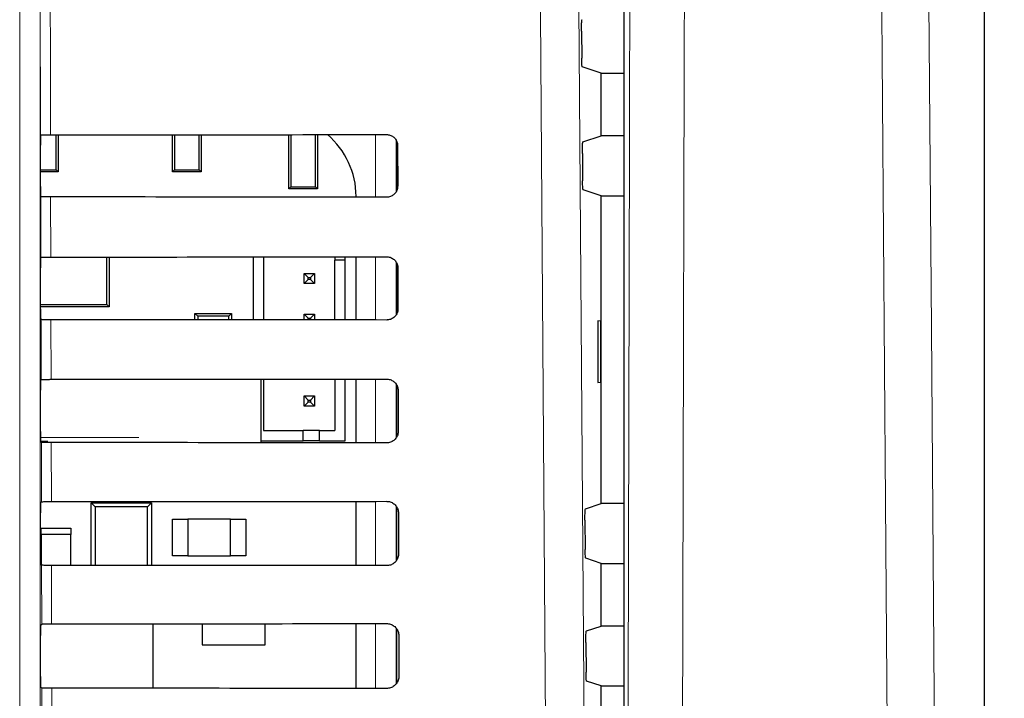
# Paper-space layout 'Blatt3' of a CAD drawing. Header units: millimetres. Extents: x 5 to 418, y 2 to 292.
# Tile 35 of 50: x 125 to 137, y 182 to 190. Entities that reach past the tile are written whole.
import ezdxf

# ---------------------------------------------------------------- set-up
doc = ezdxf.new("R2010")
doc.units = ezdxf.units.MM
doc.layers.add('SLD-0', color=7, linetype='Continuous')
doc.styles.add('SLDTEXTSTYLE1', font='TXT', dxfattribs={"width": 0.605})
doc.dimstyles.new('SLDDIMSTYLE1', dxfattribs={"dimtxt": 3.5, "dimasz": 3.5, "dimexe": 0, "dimexo": 0.0625, "dimgap": 0.875, "dimtad": 1, "dimdec": 1, "dimlfac": 4, "dimrnd": 1e-09, "dimzin": 12, "dimdsep": 46, "dimtxsty": 'SLDTEXTSTYLE1', "dimsah": 1, "dimcen": 0.09, "dimadec": 0, "dimazin": 3, "dimtfac": 1, "dimtofl": 0, "dimtmove": 0, "dimatfit": 3, "dimfxl": 1, "dimfrac": 2, "dimtolj": 1, "dimtzin": 12, "dimarcsym": 0})

# ---------------------------------------------------------------- blocks, each defined once
blk = doc.blocks.new('_D_14')
at = {"layer": 'SLD-0', "color": 7}
for p, q in [((135.067, 252.265), (148.992, 252.265)), ((147.992, 252.265), (147.992, 99.325)), ((134.526, 99.325), (148.992, 99.325))]:
    blk.add_line(p, q, dxfattribs=at)
for points in [[(147.992, 252.265), (147.532, 248.765), (148.452, 248.765)], [(147.992, 99.325), (148.452, 102.825), (147.532, 102.825)]]:
    blk.add_solid(points, dxfattribs=at)
at = {"layer": 'SLD-0', "color": 7, "insert": (143.48, 169.779), "char_height": 3.5, "attachment_point": 1, "rotation": 90, "style": 'SLDTEXTSTYLE1'}
blk.add_mtext('611,8', dxfattribs=at)

psp = doc.layouts.new('Blatt3')

# ---------------------------------------------------------------- linework, layer by layer
at = {"color": 7, "linetype": 'Continuous', "lineweight": 18}
for p, q in [((136.6759, 131.8449), (136.6759, 214.5853)), ((124.8586, 173.348), (124.8586, 194.2651)), ((125.1086, 194.2651), (125.1086, 173.348)), ((125.1151, 188.917), (125.1103, 190.9655)), ((129.2183, 188.1562), (129.2183, 188.9221)), ((129.4683, 188.8547), (129.4683, 188.2221)), ((125.1186, 187.4206), (125.1168, 188.1612)), ((125.2378, 188.1591), (125.2395, 187.4228)), ((129.2183, 186.6527), (129.2183, 187.4256)), ((129.4683, 187.3607), (129.4683, 186.7162)), ((125.1221, 185.9241), (125.1204, 186.6577)), ((125.2413, 186.6555), (125.243, 185.9263)), ((129.2183, 185.1492), (129.2183, 185.9291)), ((129.4683, 185.8668), (129.4683, 185.2104)), ((125.1134, 185.2142), (126.3171, 185.2142)), ((125.1256, 184.4276), (125.1239, 185.1542)), ((125.2448, 185.152), (125.2465, 184.4298)), ((129.2183, 183.6457), (129.2183, 184.4326)), ((129.4683, 184.373), (129.4683, 183.7047)), ((125.1291, 182.9311), (125.1274, 183.6507)), ((125.2483, 183.6485), (125.25, 182.9333)), ((129.2183, 182.1421), (129.2183, 182.9361)), ((129.4683, 182.8793), (129.4683, 182.199)), ((125.1326, 181.4346), (125.1309, 182.1472)), ((125.2518, 182.145), (125.2535, 181.4368))]:
    psp.add_line(p, q, dxfattribs=at)
at = {"color": 7, "linetype": 'Continuous', "lineweight": 25}
for p, q in [((136.676, 131.8449), (136.676, 214.5853)), ((132.2565, 194.1424), (132.2565, 142.0627)), ((131.7399, 190.1872), (131.7422, 189.859)), ((131.9793, 189.6738), (131.7486, 189.7506)), ((131.9793, 188.9063), (131.9793, 189.6738)), ((131.9793, 189.6738), (132.2565, 189.6738)), ((125.1151, 188.917), (125.1152, 188.9172)), ((125.305, 188.4893), (125.305, 188.9193)), ((125.3293, 188.9193), (125.3293, 188.4651)), ((126.7293, 188.4651), (126.7293, 188.9202)), ((126.7535, 188.9202), (126.7535, 188.4893)), ((127.055, 188.4893), (127.055, 188.9204)), ((127.0793, 188.9205), (127.0793, 188.4651)), ((128.1543, 188.2601), (128.1543, 188.9213)), ((128.1785, 188.9213), (128.1785, 188.2843)), ((128.48, 188.2843), (128.48, 188.9215)), ((128.5043, 188.9215), (128.5043, 188.2601)), ((131.7569, 188.8323), (131.9793, 188.9063)), ((132.2565, 188.9063), (131.9793, 188.9063)), ((125.113, 188.2879), (125.113, 188.7922)), ((129.4793, 188.2477), (129.4793, 188.8281)), ((129.4869, 188.7901), (129.4881, 188.2901)), ((131.7505, 188.6907), (131.7528, 188.3555)), ((125.113, 188.4893), (125.305, 188.4893)), ((125.3293, 188.4651), (125.113, 188.4651)), ((125.305, 188.4893), (125.3293, 188.4651)), ((126.7293, 188.4651), (126.7535, 188.4893)), ((127.0793, 188.4651), (126.7293, 188.4651)), ((126.7535, 188.4893), (127.055, 188.4893)), ((127.055, 188.4893), (127.0793, 188.4651)), ((128.1543, 188.2601), (128.1785, 188.2843)), ((128.5043, 188.2601), (128.1543, 188.2601)), ((128.1785, 188.2843), (128.48, 188.2843)), ((128.48, 188.2843), (128.5043, 188.2601)), ((125.1168, 188.1612), (125.1152, 188.1629)), ((128.9788, 188.1564), (128.9788, 188.1651)), ((131.9793, 188.1738), (131.7592, 188.2471)), ((131.9793, 184.4063), (131.9793, 188.1738)), ((131.9793, 188.1738), (132.2565, 188.1738)), ((125.1152, 187.4172), (125.1186, 187.4206)), ((125.9278, 186.8415), (125.9278, 187.4232)), ((125.9543, 187.4232), (125.9543, 186.8151)), ((127.7185, 187.4244), (127.7185, 186.6539)), ((127.8435, 187.4245), (127.8435, 186.6538)), ((128.7185, 187.4252), (128.7185, 187.3856)), ((128.8435, 187.3856), (128.8435, 187.4253)), ((128.9788, 186.6529), (128.9788, 187.4254)), ((125.113, 186.7879), (125.113, 187.2922)), ((128.8435, 187.3856), (128.7185, 187.3856)), ((128.7185, 186.6531), (128.7185, 187.3856)), ((128.8435, 186.653), (128.8435, 187.3856)), ((129.4793, 186.7363), (129.4793, 187.3416)), ((129.4904, 187.2901), (129.4916, 186.7901)), ((128.3435, 187.0981), (128.3435, 187.2231)), ((128.3435, 187.2231), (128.3935, 187.1731)), ((128.3435, 187.2231), (128.4685, 187.2231)), ((128.3935, 187.1481), (128.3935, 187.1731)), ((128.3935, 187.1731), (128.4185, 187.1731)), ((128.4685, 187.2231), (128.4185, 187.1731)), ((128.4185, 187.1731), (128.4185, 187.1481)), ((128.4685, 187.2231), (128.4685, 187.0981)), ((128.3435, 187.0981), (128.3935, 187.1481)), ((128.4685, 187.0981), (128.3435, 187.0981)), ((128.4185, 187.1481), (128.3935, 187.1481)), ((128.4685, 187.0981), (128.4185, 187.1481)), ((125.113, 186.8415), (125.9278, 186.8415)), ((125.9543, 186.8151), (125.113, 186.8151)), ((125.9543, 186.8151), (125.9278, 186.8415)), ((127.0396, 186.6985), (127.0043, 186.7338)), ((127.0043, 186.7338), (127.4543, 186.7338)), ((127.0043, 186.6544), (127.0043, 186.7338)), ((127.0396, 186.6985), (127.0396, 186.6544)), ((127.419, 186.6985), (127.0396, 186.6985)), ((127.4543, 186.7338), (127.419, 186.6985)), ((127.419, 186.6541), (127.419, 186.6985)), ((127.4543, 186.7338), (127.4543, 186.6541)), ((128.3435, 186.7231), (128.3935, 186.6731)), ((128.3435, 186.7231), (128.4685, 186.7231)), ((128.3435, 186.6534), (128.3435, 186.7231)), ((128.4685, 186.7231), (128.4185, 186.6731)), ((128.4685, 186.7231), (128.4685, 186.6533)), ((125.1204, 186.6577), (125.1152, 186.6629)), ((128.3935, 186.6731), (128.4185, 186.6731)), ((128.3935, 186.6534), (128.3935, 186.6731)), ((128.4185, 186.6731), (128.4185, 186.6533)), ((131.978, 186.6401), (131.9399, 186.6407)), ((131.9399, 186.6407), (131.9399, 185.8894)), ((131.978, 185.89), (131.978, 186.6401)), ((125.1152, 185.9172), (125.1221, 185.9241)), ((127.8182, 185.1503), (127.8182, 185.928)), ((127.8435, 185.928), (127.8435, 185.2981)), ((128.7185, 185.9287), (128.7185, 185.2981)), ((128.8435, 185.1731), (128.8435, 185.9288)), ((128.9788, 185.1494), (128.9788, 185.9289)), ((129.4793, 185.2252), (129.4793, 185.8506)), ((131.9399, 185.8894), (131.978, 185.89)), ((125.113, 185.2879), (125.113, 185.7922)), ((128.3435, 185.7231), (128.3935, 185.6731)), ((128.3435, 185.7231), (128.4685, 185.7231)), ((128.3435, 185.5981), (128.3435, 185.7231)), ((128.4685, 185.7231), (128.4185, 185.6731)), ((128.4685, 185.7231), (128.4685, 185.5981)), ((129.4939, 185.7901), (129.4951, 185.2901)), ((128.3435, 185.5981), (128.3935, 185.6481)), ((128.4685, 185.5981), (128.3435, 185.5981)), ((128.3935, 185.6731), (128.4185, 185.6731)), ((128.3935, 185.6481), (128.3935, 185.6731)), ((128.4185, 185.6481), (128.3935, 185.6481)), ((128.4185, 185.6731), (128.4185, 185.6481)), ((128.4685, 185.5981), (128.4185, 185.6481)), ((127.8435, 185.2981), (128.331, 185.2981)), ((128.331, 185.1731), (128.331, 185.2981)), ((128.531, 185.2981), (128.331, 185.2981)), ((128.531, 185.2981), (128.7185, 185.2981)), ((128.531, 185.1731), (128.531, 185.2981)), ((125.2026, 185.1642), (125.1149, 185.1642)), ((125.1239, 185.1542), (125.1152, 185.1629)), ((127.8182, 185.1731), (128.331, 185.1731)), ((128.531, 185.1731), (128.331, 185.1731)), ((128.531, 185.1731), (128.8435, 185.1731)), ((125.1152, 184.4172), (125.1256, 184.4276)), ((125.7355, 184.4151), (125.7849, 184.3657)), ((125.7355, 184.4151), (126.473, 184.4151)), ((125.7355, 183.6482), (125.7355, 184.4151)), ((125.898, 184.4151), (125.898, 184.4302)), ((126.3105, 184.4151), (126.3105, 184.4304)), ((126.4237, 184.3657), (126.473, 184.4151)), ((126.473, 184.4151), (126.473, 183.6477)), ((128.9788, 183.6459), (128.9788, 184.4324)), ((131.7885, 184.3428), (131.9793, 184.4063)), ((132.2565, 184.4063), (131.9793, 184.4063)), ((125.113, 183.7879), (125.113, 184.2922)), ((126.4237, 184.3657), (125.7849, 184.3657)), ((125.7849, 184.3657), (125.7849, 183.6482)), ((126.4237, 183.6478), (126.4237, 184.3657)), ((129.4793, 183.7189), (129.4793, 184.3566)), ((129.4974, 184.2901), (129.4986, 183.7901)), ((126.7293, 183.7651), (126.7293, 184.2151)), ((126.7293, 184.2151), (126.9168, 184.2151)), ((127.4418, 184.2151), (126.9168, 184.2151)), ((126.9168, 184.2151), (126.9168, 183.7651)), ((127.4418, 183.7651), (127.4418, 184.2151)), ((127.4418, 184.2151), (127.6293, 184.2151)), ((127.6293, 184.2151), (127.6293, 183.7651)), ((131.7821, 184.2012), (131.7846, 183.8449)), ((125.123, 184.0276), (125.123, 184.1026)), ((125.123, 184.1026), (125.4855, 184.1026)), ((125.4855, 184.1026), (125.4855, 184.0276)), ((125.123, 184.0276), (125.123, 183.655)), ((125.4855, 184.0276), (125.123, 184.0276)), ((125.4855, 183.6484), (125.4855, 184.0276)), ((126.9168, 183.7651), (126.7293, 183.7651)), ((126.9168, 183.7651), (127.4418, 183.7651)), ((127.6293, 183.7651), (127.4418, 183.7651)), ((131.9793, 183.6738), (131.791, 183.7365)), ((131.9793, 182.9063), (131.9793, 183.6738)), ((131.9793, 183.6738), (132.2565, 183.6738)), ((125.1274, 183.6507), (125.1152, 183.6629)), ((125.1152, 182.9172), (125.1291, 182.9311)), ((126.4918, 182.9276), (125.1255, 182.9276)), ((126.4918, 182.1442), (126.4918, 182.9276)), ((127.0918, 182.9345), (127.0918, 182.6776)), ((127.8668, 182.6776), (127.8668, 182.935)), ((128.9788, 182.1423), (128.9788, 182.9359)), ((129.4793, 182.2131), (129.4793, 182.8628)), ((131.7991, 182.8463), (131.9793, 182.9063)), ((132.2565, 182.9063), (131.9793, 182.9063)), ((125.113, 182.2879), (125.113, 182.7922)), ((129.5009, 182.7901), (129.5021, 182.2901)), ((131.7927, 182.7047), (131.7952, 182.3414)), ((127.0918, 182.6776), (127.8668, 182.6776)), ((131.9793, 182.1738), (131.8016, 182.233)), ((125.1309, 182.1472), (125.1152, 182.1629)), ((131.9793, 181.4063), (131.9793, 182.1738)), ((131.9793, 182.1738), (132.2565, 182.1738))]:
    psp.add_line(p, q, dxfattribs=at)
at = {"color": 7, "linetype": 'Continuous', "lineweight": 18, "flags": 128}
for points in [[(131.7044, 191.0484), (131.7667, 182.1998), (131.829, 173.3576)], [(132.2901, 173.3611), (132.3004, 177.6137), (132.3113, 182.1112), (132.3277, 188.8574), (132.333, 191.0393)], [(135.9916, 191.0513), (136.0246, 186.5544), (136.0576, 182.0575), (136.1213, 173.3768)], [(125.2312, 190.9821), (125.2318, 190.7343), (125.2341, 189.7431), (125.236, 188.9193)], [(131.3585, 173.2913), (131.3515, 174.2823), (131.3234, 178.2466), (131.2333, 190.9821)], [(132.9996, 190.9532), (132.9966, 189.7151), (132.9845, 184.7629), (132.9724, 179.8108), (132.9565, 173.275)], [(135.5452, 173.2907), (135.5361, 174.5286), (135.4997, 179.4802), (135.4632, 184.4317), (135.4152, 190.9652)]]:
    psp.add_lwpolyline(points, dxfattribs=at)
at = {"color": 7, "linetype": 'Continuous', "lineweight": 25}
psp.add_arc((127.9875, 188.1651), 0.9913, 0, 49.75074, dxfattribs=at)
for centre, major_axis, start_param, end_param in [((125.1152, 188.7922), (0, 0.125), 0.0529039, 1.5707963), ((116.9793, 193.286), (250.3032, 0), 4.7453818, 4.7618492), ((125.1152, 188.2879), (0, 0.125), 1.5707963, 3.1241394), ((116.9793, 183.8145), (249.0359, 0), 1.5210842, 1.5376284), ((125.1152, 187.2922), (0, 0.125), 0.0174533, 1.5707963), ((116.9793, 191.786), (250.1025, 0), 4.7454223, 4.7618889), ((125.1152, 186.7879), (0, 0.125), 1.5707963, 3.1241394), ((116.9793, 182.3145), (248.8352, 0), 1.5210441, 1.5375875), ((125.1152, 185.7922), (0, 0.125), 0.0174533, 1.5707963), ((116.9793, 190.286), (249.9018, 0), 4.7454628, 4.7619287), ((125.1152, 185.2879), (0, 0.125), 1.5707963, 3.1241394), ((116.9793, 180.8145), (248.6345, 0), 1.5210039, 1.5375466), ((125.1152, 184.2922), (0, 0.125), 0.0174533, 1.5707963), ((116.9793, 188.786), (249.7011, 0), 4.7455034, 4.7619686), ((125.1152, 183.7879), (0, 0.125), 1.5707963, 3.1241394), ((116.9793, 179.3145), (248.4338, 0), 1.5209636, 1.5375056), ((125.1152, 182.7922), (0, 0.125), 0.0174533, 1.5707963), ((116.9793, 187.2859), (249.5004, 0), 4.7455441, 4.7620085), ((125.1152, 182.2879), (0, 0.125), 1.5707963, 3.1241394), ((116.9793, 177.8145), (248.233, 0), 1.5209233, 1.5374645)]:
    psp.add_ellipse(centre, major_axis=major_axis, ratio=0.0174551, start_param=start_param, end_param=end_param, dxfattribs=at)
for points, knots in [([(131.7399, 190.1872), (131.7399, 190.2012), (131.7398, 190.2293), (131.7407, 190.2691), (131.7421, 190.3012), (131.7441, 190.3237), (131.7456, 190.3271), (131.7463, 190.3287)], [0, 0, 0, 0, 0.19838384, 0.39675965, 0.59549977, 0.79530659, 1, 1, 1, 1]), ([(131.7486, 189.7506), (131.7479, 189.7522), (131.7464, 189.7555), (131.7445, 189.7779), (131.743, 189.8104), (131.7424, 189.8398), (131.7423, 189.8564), (131.7422, 189.859)], [0, 0, 0, 0, 0.2392704, 0.4785397, 0.7171244, 0.954274, 1, 1, 1, 1]), ([(125.1152, 188.9172), (125.117, 188.9174), (125.1208, 188.9179), (125.1424, 188.9185), (125.1749, 188.919), (125.2083, 188.9192), (125.2292, 188.9193), (125.236, 188.9193)], [0, 0, 0, 0, 0.2052537, 0.43418934, 0.66240674, 0.88916455, 1, 1, 1, 1]), ([(129.3543, 188.9222), (129.3599, 188.922), (129.3803, 188.9213), (129.4146, 188.9105), (129.4511, 188.8841), (129.4768, 188.8468), (129.4862, 188.8133), (129.4868, 188.7942), (129.4869, 188.7901)], [0, 0, 0, 0, 0.0812423, 0.2934336, 0.5068933, 0.7224889, 0.9396884, 1, 1, 1, 1]), ([(131.7505, 188.6907), (131.7504, 188.7047), (131.7504, 188.7328), (131.7512, 188.7726), (131.7527, 188.8047), (131.7546, 188.8272), (131.7561, 188.8306), (131.7569, 188.8323)], [0, 0, 0, 0, 0.1983847, 0.3967614, 0.5954984, 0.7953222, 1, 1, 1, 1]), ([(129.4881, 188.2901), (129.4878, 188.2841), (129.487, 188.2631), (129.4757, 188.2279), (129.4484, 188.191), (129.4104, 188.1656), (129.377, 188.1567), (129.3582, 188.1562), (129.3543, 188.1561)], [0, 0, 0, 0, 0.0857036, 0.3026055, 0.518161, 0.731584, 0.9434459, 1, 1, 1, 1]), ([(131.7592, 188.2471), (131.7585, 188.2487), (131.757, 188.252), (131.7551, 188.2744), (131.7536, 188.3069), (131.753, 188.3363), (131.7529, 188.3528), (131.7528, 188.3555)], [0, 0, 0, 0, 0.2392675, 0.478552, 0.7171379, 0.9542797, 1, 1, 1, 1]), ([(125.2378, 188.1591), (125.2239, 188.1591), (125.1961, 188.1592), (125.1596, 188.1596), (125.1323, 188.1601), (125.1189, 188.1607), (125.1174, 188.1611), (125.1168, 188.1612)], [0, 0, 0, 0, 0.2187707, 0.4375126, 0.6574706, 0.8798623, 1, 1, 1, 1]), ([(125.1186, 187.4206), (125.1202, 187.4209), (125.1235, 187.4214), (125.1459, 187.422), (125.1784, 187.4225), (125.2118, 187.4227), (125.2327, 187.4228), (125.2395, 187.4228)], [0, 0, 0, 0, 0.2236064, 0.4472638, 0.6702194, 0.8917492, 1, 1, 1, 1]), ([(129.3543, 187.4257), (129.3603, 187.4255), (129.3815, 187.4247), (129.4169, 187.4133), (129.4542, 187.386), (129.4803, 187.3476), (129.4897, 187.3134), (129.4903, 187.2941), (129.4904, 187.2901)], [0, 0, 0, 0, 0.0847172, 0.2969127, 0.5104298, 0.7260464, 0.9432699, 1, 1, 1, 1]), ([(129.4916, 186.7901), (129.4913, 186.7837), (129.4905, 186.7619), (129.4786, 186.7256), (129.4503, 186.6879), (129.4112, 186.6621), (129.3771, 186.6531), (129.3581, 186.6527), (129.3543, 186.6526)], [0, 0, 0, 0, 0.0890997, 0.3059808, 0.521491, 0.7348883, 0.9467307, 1, 1, 1, 1]), ([(125.2413, 186.6555), (125.2274, 186.6556), (125.1996, 186.6556), (125.1631, 186.656), (125.1358, 186.6566), (125.1225, 186.6572), (125.1209, 186.6576), (125.1204, 186.6577)], [0, 0, 0, 0, 0.2187774, 0.4375136, 0.6574893, 0.8798803, 1, 1, 1, 1]), ([(125.1221, 185.9241), (125.1237, 185.9244), (125.127, 185.9249), (125.1494, 185.9255), (125.1819, 185.926), (125.2153, 185.9262), (125.2361, 185.9263), (125.243, 185.9263)], [0, 0, 0, 0, 0.2236118, 0.4472697, 0.6702308, 0.891766, 1, 1, 1, 1]), ([(129.3543, 185.9292), (129.3607, 185.929), (129.3827, 185.9281), (129.4191, 185.9162), (129.4572, 185.8879), (129.4839, 185.8484), (129.4933, 185.8136), (129.4938, 185.7939), (129.4939, 185.7901)], [0, 0, 0, 0, 0.08800389, 0.30022621, 0.51377194, 0.72943216, 0.94666937, 1, 1, 1, 1]), ([(129.4951, 185.2901), (129.4948, 185.2833), (129.4939, 185.2607), (129.4814, 185.2233), (129.4522, 185.1848), (129.412, 185.1585), (129.3773, 185.1496), (129.358, 185.1491), (129.3543, 185.149)], [0, 0, 0, 0, 0.0923226, 0.3091797, 0.5246614, 0.7380229, 0.9498519, 1, 1, 1, 1]), ([(125.2448, 185.152), (125.2309, 185.1521), (125.2031, 185.1521), (125.1666, 185.1525), (125.1394, 185.1531), (125.126, 185.1537), (125.1244, 185.1541), (125.1239, 185.1542)], [0, 0, 0, 0, 0.2187954, 0.4375417, 0.6575196, 0.8799156, 1, 1, 1, 1]), ([(125.1256, 184.4276), (125.1272, 184.4279), (125.1305, 184.4284), (125.1529, 184.429), (125.1854, 184.4295), (125.2188, 184.4297), (125.2396, 184.4298), (125.2465, 184.4298)], [0, 0, 0, 0, 0.2236331, 0.4472826, 0.6702475, 0.8917934, 1, 1, 1, 1]), ([(129.3543, 184.4327), (129.3611, 184.4325), (129.3839, 184.4315), (129.4214, 184.419), (129.4603, 184.3899), (129.4875, 184.3492), (129.4968, 184.3137), (129.4973, 184.2938), (129.4974, 184.2901)], [0, 0, 0, 0, 0.09112906, 0.30338197, 0.51695765, 0.73264494, 0.94989968, 1, 1, 1, 1]), ([(131.7821, 184.2012), (131.7821, 184.2153), (131.782, 184.2433), (131.7829, 184.2831), (131.7843, 184.3153), (131.7863, 184.3378), (131.7878, 184.3411), (131.7885, 184.3428)], [0, 0, 0, 0, 0.1983767, 0.3967372, 0.5954827, 0.795289, 1, 1, 1, 1]), ([(129.4986, 183.7901), (129.4983, 183.7829), (129.4973, 183.7595), (129.4843, 183.7211), (129.4542, 183.6818), (129.4128, 183.655), (129.3774, 183.646), (129.3578, 183.6456), (129.3543, 183.6455)], [0, 0, 0, 0, 0.09538, 0.3122187, 0.5276667, 0.7409982, 0.9528196, 1, 1, 1, 1]), ([(131.791, 183.7365), (131.7903, 183.7381), (131.7888, 183.7414), (131.7868, 183.7638), (131.7854, 183.7963), (131.7848, 183.8257), (131.7846, 183.8422), (131.7846, 183.8449)], [0, 0, 0, 0, 0.2392686, 0.4785587, 0.7171505, 0.9543003, 1, 1, 1, 1]), ([(125.2483, 183.6485), (125.2344, 183.6485), (125.2066, 183.6486), (125.1701, 183.649), (125.1429, 183.6496), (125.1295, 183.6502), (125.1279, 183.6505), (125.1274, 183.6507)], [0, 0, 0, 0, 0.218791, 0.4375425, 0.6575343, 0.8799323, 1, 1, 1, 1]), ([(125.1291, 182.9311), (125.1307, 182.9314), (125.134, 182.9319), (125.1564, 182.9325), (125.1889, 182.933), (125.2223, 182.9332), (125.2431, 182.9333), (125.25, 182.9333)], [0, 0, 0, 0, 0.2236404, 0.4472907, 0.6702685, 0.8918199, 1, 1, 1, 1]), ([(129.3543, 182.9362), (129.3615, 182.9359), (129.385, 182.9349), (129.4237, 182.9219), (129.4634, 182.8918), (129.491, 182.85), (129.5003, 182.8138), (129.5009, 182.7936), (129.5009, 182.7901)], [0, 0, 0, 0, 0.0940915, 0.3063772, 0.5199724, 0.7357022, 0.9529736, 1, 1, 1, 1]), ([(131.7927, 182.7047), (131.7926, 182.7188), (131.7926, 182.7468), (131.7934, 182.7866), (131.7949, 182.8188), (131.7968, 182.8413), (131.7983, 182.8446), (131.7991, 182.8463)], [0, 0, 0, 0, 0.1983727, 0.3967377, 0.5954677, 0.7952741, 1, 1, 1, 1]), ([(129.5021, 182.2901), (129.5018, 182.2825), (129.5007, 182.2583), (129.4871, 182.2188), (129.4561, 182.1787), (129.4136, 182.1514), (129.3775, 182.1425), (129.3577, 182.1421), (129.3543, 182.142)], [0, 0, 0, 0, 0.0982944, 0.315107, 0.5305321, 0.7438276, 0.9556462, 1, 1, 1, 1]), ([(131.8016, 182.233), (131.8009, 182.2346), (131.7994, 182.2379), (131.7974, 182.2603), (131.796, 182.2928), (131.7954, 182.3222), (131.7952, 182.3387), (131.7952, 182.3414)], [0, 0, 0, 0, 0.2392669, 0.4785726, 0.7171653, 0.9543084, 1, 1, 1, 1]), ([(125.2518, 182.145), (125.2379, 182.145), (125.2101, 182.1451), (125.1737, 182.1455), (125.1464, 182.1461), (125.133, 182.1467), (125.1315, 182.147), (125.1309, 182.1472)], [0, 0, 0, 0, 0.2188012, 0.4375506, 0.6575487, 0.8799678, 1, 1, 1, 1])]:
    psp.add_open_spline(points, degree=3, knots=knots, dxfattribs=at)

# ---------------------------------------------------------------- dimensions: what is measured, and where the dimension line sits
at = {"layer": 'SLD-0', "color": 7}
dim = psp.add_linear_dim(base=(147.9918, 99.325), p1=(135.0668, 252.2651), p2=(134.5264, 99.325), angle=90, dimstyle='SLDDIMSTYLE1', dxfattribs=at)
dim.commit()
dim.dimension.update_dxf_attribs({"geometry": '_D_14', "text_midpoint": (147.9918, 175.795), "dimtype": 160})

doc.saveas('drawing.dxf')
